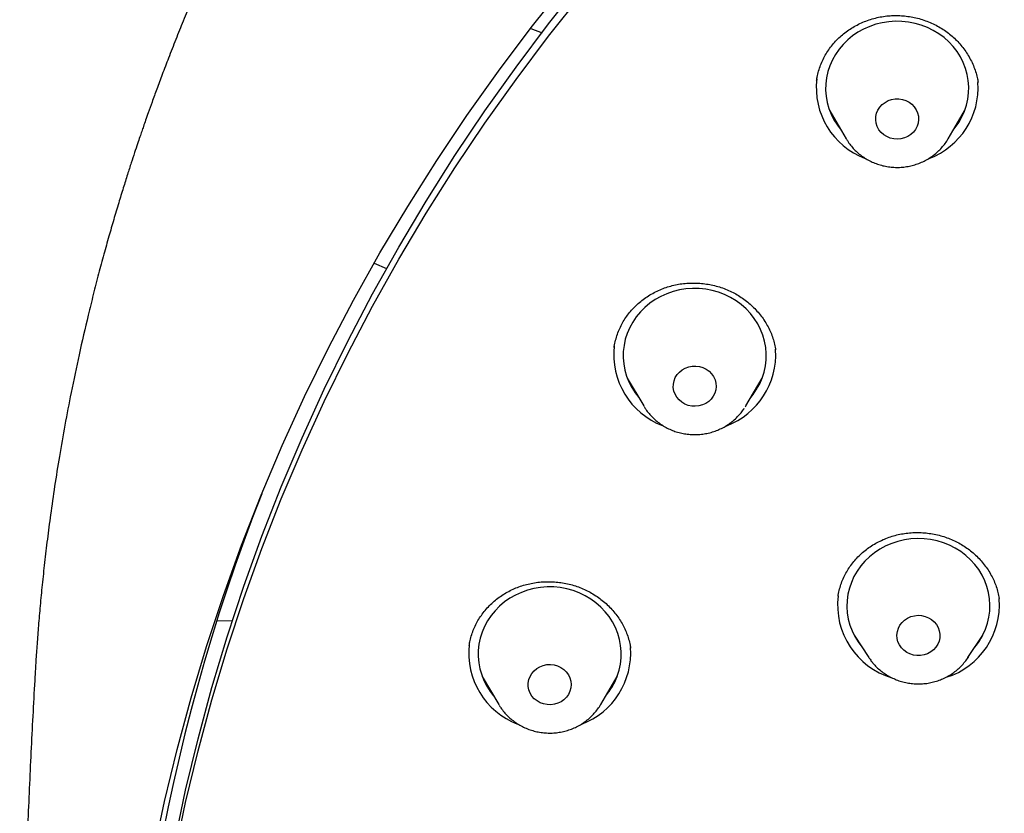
# Model space of a CAD drawing. Header units: millimetres. Extents: x 8 to 1577, y 12 to 2536.
# Tile 46 of 66: x 722 to 743, y 2149 to 2166. Entities that reach past the tile are written whole.
import ezdxf

# ---------------------------------------------------------------- set-up
doc = ezdxf.new("R2010")
doc.units = ezdxf.units.MM

msp = doc.modelspace()

# ---------------------------------------------------------------- linework, layer by layer
at = {"color": 7, "linetype": 'Continuous', "lineweight": 30}
for p, q in [((733.026, 2165.421), (733.26, 2165.329)), ((739.015, 2164.335), (739.014, 2164.327)), ((742.401, 2164.286), (742.4, 2164.293)), ((739.291, 2163.691), (739.635, 2163.107)), ((741.774, 2163.107), (742.118, 2163.691)), ((739.436, 2163.446), (739.388, 2163.493)), ((739.641, 2163.097), (739.635, 2163.107)), ((729.735, 2160.496), (729.998, 2160.386)), ((735.046, 2158.088), (735.389, 2157.505)), ((737.529, 2157.505), (737.873, 2158.088)), ((735.188, 2157.846), (735.143, 2157.89)), ((735.397, 2157.493), (735.389, 2157.505)), ((737.528, 2157.504), (737.518, 2157.487)), ((739.467, 2153.517), (739.465, 2153.505)), ((742.844, 2153.458), (742.842, 2153.469)), ((726.441, 2152.999), (726.776, 2153.01)), ((739.802, 2152.699), (740.112, 2152.229)), ((742.189, 2152.229), (742.499, 2152.699)), ((742.468, 2152.645), (742.453, 2152.629)), ((732.005, 2151.832), (732.349, 2151.248)), ((732.146, 2151.593), (732.103, 2151.634)), ((734.488, 2151.248), (734.832, 2151.832)), ((732.357, 2151.235), (732.349, 2151.248)), ((734.488, 2151.248), (734.485, 2151.242))]:
    msp.add_line(p, q, dxfattribs=at)
at = {"color": 7, "linetype": 'Continuous', "lineweight": 30, "flags": 128}
for points in [[(725.112, 2148.117), (725.344, 2149.214), (725.607, 2150.304), (725.9, 2151.388), (726.223, 2152.464), (726.576, 2153.532), (726.958, 2154.59), (727.37, 2155.639), (727.811, 2156.678), (728.28, 2157.705), (728.779, 2158.721), (729.305, 2159.723), (729.859, 2160.713), (730.44, 2161.688), (731.049, 2162.649), (731.683, 2163.595), (732.345, 2164.525), (733.031, 2165.438), (733.743, 2166.333)], [(725.555, 2148.365), (725.784, 2149.451), (726.044, 2150.53), (726.334, 2151.603), (726.654, 2152.669), (727.004, 2153.726), (727.382, 2154.774), (727.79, 2155.813), (728.226, 2156.841), (728.692, 2157.858), (729.185, 2158.863), (729.706, 2159.856), (730.254, 2160.836), (730.83, 2161.802), (731.432, 2162.753), (732.061, 2163.69), (732.715, 2164.61), (733.395, 2165.514), (734.1, 2166.401)], [(725.555, 2148.108), (725.784, 2149.194), (726.044, 2150.274), (726.334, 2151.347), (726.654, 2152.412), (727.004, 2153.469), (727.382, 2154.518), (727.79, 2155.556), (728.226, 2156.585), (728.692, 2157.602), (729.185, 2158.607), (729.706, 2159.6), (730.254, 2160.58), (730.83, 2161.545), (731.432, 2162.497), (732.061, 2163.433), (732.715, 2164.353), (733.395, 2165.257), (734.1, 2166.144)], [(741.88, 2163.287), (741.924, 2163.342), (742, 2163.451), (742.064, 2163.566), (742.117, 2163.686), (742.157, 2163.811), (742.186, 2163.938), (742.201, 2164.068), (742.204, 2164.198), (742.194, 2164.328), (742.172, 2164.456), (742.137, 2164.582), (742.089, 2164.704), (742.03, 2164.822), (741.96, 2164.934), (741.879, 2165.04), (741.787, 2165.138), (741.687, 2165.228), (741.578, 2165.308), (741.462, 2165.379), (741.339, 2165.44), (741.211, 2165.489), (741.079, 2165.527), (740.943, 2165.554), (740.805, 2165.569), (740.667, 2165.571), (740.529, 2165.562), (740.392, 2165.541), (740.258, 2165.508), (740.128, 2165.463), (740.002, 2165.408), (739.883, 2165.342), (739.771, 2165.265), (739.667, 2165.18), (739.571, 2165.085), (739.485, 2164.983), (739.41, 2164.874), (739.346, 2164.759), (739.293, 2164.638), (739.252, 2164.514), (739.224, 2164.386), (739.208, 2164.257), (739.205, 2164.127), (739.215, 2163.997), (739.238, 2163.869), (739.273, 2163.743), (739.32, 2163.62), (739.379, 2163.502), (739.45, 2163.39), (739.529, 2163.287)], [(741.045, 2163.246), (740.99, 2163.196), (740.927, 2163.155), (740.858, 2163.125), (740.784, 2163.107), (740.708, 2163.1), (740.632, 2163.105), (740.558, 2163.123), (740.488, 2163.152), (740.425, 2163.192), (740.369, 2163.241), (740.323, 2163.298), (740.288, 2163.362), (740.266, 2163.431), (740.255, 2163.502), (740.258, 2163.573), (740.273, 2163.643), (740.301, 2163.71), (740.341, 2163.772), (740.391, 2163.826), (740.45, 2163.871), (740.516, 2163.907), (740.588, 2163.931), (740.663, 2163.944), (740.739, 2163.944), (740.815, 2163.933), (740.887, 2163.909), (740.954, 2163.875), (741.014, 2163.83), (741.064, 2163.777), (741.105, 2163.716), (741.134, 2163.65), (741.151, 2163.58), (741.154, 2163.508), (741.145, 2163.437), (741.124, 2163.368), (741.09, 2163.304), (741.045, 2163.246)], [(737.758, 2157.855), (737.822, 2157.971), (737.874, 2158.091), (737.914, 2158.216), (737.941, 2158.344), (737.956, 2158.473), (737.958, 2158.603), (737.948, 2158.733), (737.924, 2158.861), (737.888, 2158.987), (737.84, 2159.109), (737.781, 2159.227), (737.709, 2159.338), (737.628, 2159.443), (737.536, 2159.541), (737.435, 2159.63), (737.326, 2159.71), (737.209, 2159.78), (737.086, 2159.84), (736.958, 2159.889), (736.825, 2159.927), (736.689, 2159.953), (736.551, 2159.967), (736.413, 2159.969), (736.275, 2159.959), (736.138, 2159.937), (736.004, 2159.903), (735.874, 2159.858), (735.749, 2159.802), (735.631, 2159.735), (735.519, 2159.658), (735.415, 2159.572), (735.32, 2159.477), (735.235, 2159.374), (735.16, 2159.265), (735.096, 2159.149), (735.044, 2159.028), (735.004, 2158.904), (734.977, 2158.776), (734.962, 2158.647), (734.96, 2158.516), (734.97, 2158.387), (734.994, 2158.258), (735.03, 2158.132), (735.078, 2158.01), (735.138, 2157.893), (735.209, 2157.781), (735.284, 2157.684)], [(736.849, 2157.709), (736.805, 2157.65), (736.752, 2157.599), (736.69, 2157.557), (736.621, 2157.526), (736.548, 2157.506), (736.472, 2157.498), (736.396, 2157.502), (736.321, 2157.518), (736.251, 2157.545), (736.186, 2157.584), (736.13, 2157.632), (736.083, 2157.688), (736.046, 2157.752), (736.022, 2157.819), (736.01, 2157.89), (736.011, 2157.962), (736.025, 2158.033), (736.052, 2158.1), (736.09, 2158.162), (736.139, 2158.217), (736.197, 2158.264), (736.262, 2158.3), (736.333, 2158.326), (736.408, 2158.34), (736.485, 2158.342), (736.56, 2158.332), (736.633, 2158.31), (736.7, 2158.277), (736.761, 2158.234), (736.813, 2158.181), (736.855, 2158.121), (736.885, 2158.055), (736.904, 2157.986), (736.909, 2157.914), (736.901, 2157.843), (736.881, 2157.774), (736.849, 2157.709)], [(737.634, 2157.684), (737.683, 2157.745), (737.758, 2157.855)], [(742.502, 2152.705), (742.556, 2152.825), (742.598, 2152.949), (742.628, 2153.076), (742.646, 2153.205), (742.65, 2153.335), (742.642, 2153.465), (742.621, 2153.594), (742.587, 2153.72), (742.542, 2153.843), (742.484, 2153.961), (742.415, 2154.074), (742.335, 2154.181), (742.245, 2154.28), (742.146, 2154.371), (742.038, 2154.452), (741.923, 2154.525), (741.801, 2154.586), (741.674, 2154.637), (741.542, 2154.677), (741.406, 2154.705), (741.269, 2154.722), (741.13, 2154.726), (740.992, 2154.718), (740.855, 2154.698), (740.721, 2154.667), (740.59, 2154.624), (740.464, 2154.57), (740.344, 2154.505), (740.231, 2154.43), (740.125, 2154.345), (740.028, 2154.252), (739.941, 2154.151), (739.865, 2154.043), (739.799, 2153.928), (739.745, 2153.808), (739.702, 2153.684), (739.672, 2153.557), (739.655, 2153.428), (739.65, 2153.298), (739.659, 2153.168), (739.68, 2153.039), (739.713, 2152.913), (739.759, 2152.79), (739.816, 2152.672), (739.885, 2152.559), (739.961, 2152.458)], [(734.836, 2151.842), (734.875, 2151.967), (734.902, 2152.095), (734.916, 2152.225), (734.918, 2152.355), (734.906, 2152.484), (734.882, 2152.613), (734.845, 2152.738), (734.797, 2152.86), (734.736, 2152.977), (734.664, 2153.089), (734.582, 2153.193), (734.49, 2153.29), (734.388, 2153.379), (734.278, 2153.458), (734.161, 2153.528), (734.038, 2153.587), (733.909, 2153.635), (733.776, 2153.672), (733.64, 2153.697), (733.502, 2153.711), (733.364, 2153.712), (733.226, 2153.701), (733.089, 2153.679), (732.956, 2153.644), (732.826, 2153.598), (732.701, 2153.541), (732.583, 2153.474), (732.472, 2153.397), (732.368, 2153.31), (732.274, 2153.214), (732.189, 2153.111), (732.115, 2153.001), (732.052, 2152.885), (732.001, 2152.764), (731.962, 2152.64), (731.935, 2152.512), (731.921, 2152.382), (731.92, 2152.252), (731.931, 2152.122), (731.955, 2151.994), (731.992, 2151.869), (732.04, 2151.747), (732.101, 2151.63), (732.173, 2151.518), (732.243, 2151.428)], [(741.556, 2152.51), (741.517, 2152.449), (741.467, 2152.394), (741.409, 2152.348), (741.343, 2152.312), (741.272, 2152.287), (741.197, 2152.273), (741.12, 2152.272), (741.045, 2152.283), (740.972, 2152.306), (740.905, 2152.339), (740.845, 2152.383), (740.793, 2152.436), (740.752, 2152.497), (740.722, 2152.563), (740.705, 2152.633), (740.7, 2152.704), (740.709, 2152.775), (740.73, 2152.844), (740.763, 2152.909), (740.807, 2152.967), (740.861, 2153.018), (740.924, 2153.059), (740.993, 2153.09), (741.066, 2153.109), (741.142, 2153.117), (741.218, 2153.112), (741.292, 2153.095), (741.363, 2153.067), (741.427, 2153.028), (741.483, 2152.979), (741.529, 2152.922), (741.565, 2152.859), (741.588, 2152.791), (741.599, 2152.72), (741.598, 2152.648), (741.583, 2152.577), (741.556, 2152.51)], [(733.844, 2151.526), (733.813, 2151.46), (733.77, 2151.4), (733.718, 2151.348), (733.657, 2151.305), (733.589, 2151.273), (733.516, 2151.251), (733.441, 2151.241), (733.364, 2151.244), (733.29, 2151.259), (733.219, 2151.285), (733.153, 2151.322), (733.096, 2151.369), (733.047, 2151.425), (733.01, 2151.487), (732.984, 2151.555), (732.97, 2151.625), (732.97, 2151.697), (732.982, 2151.768), (733.007, 2151.836), (733.044, 2151.898), (733.092, 2151.954), (733.149, 2152.002), (733.213, 2152.04), (733.284, 2152.067), (733.358, 2152.083), (733.435, 2152.086), (733.511, 2152.078), (733.584, 2152.057), (733.652, 2152.025), (733.714, 2151.983), (733.767, 2151.932), (733.81, 2151.872), (733.842, 2151.807), (733.862, 2151.738), (733.869, 2151.667), (733.863, 2151.595), (733.844, 2151.526)], [(740.122, 2152.214), (740.118, 2152.219), (740.112, 2152.229)], [(742.195, 2152.237), (742.192, 2152.233), (742.189, 2152.229)]]:
    msp.add_lwpolyline(points, dxfattribs=at)
at = {"color": 7, "linetype": 'Continuous', "lineweight": 30}
for centre, radius, start, end in [((740.595, 2164.179), 1.587, 173.3072, 249.1974), ((740.812, 2164.182), 1.591, 290.7562, 3.8655), ((736.349, 2158.577), 1.587, 173.1714, 249.2003), ((736.567, 2158.58), 1.591, 290.7578, 3.6786), ((764.761, 2140.916), 40.185, 158.4733, 206.2724), ((741.05, 2153.337), 1.596, 173.3211, 253.3912), ((741.253, 2153.337), 1.595, 287.5979, 4.3753), ((741.256, 2153.345), 1.401, 320.7136, 332.8184), ((733.309, 2152.32), 1.587, 173.2623, 249.1878), ((733.527, 2152.323), 1.59, 290.7558, 4.3925), ((733.535, 2152.324), 1.388, 319.7614, 339.6847)]:
    msp.add_arc(centre, radius, start, end, dxfattribs=at)
for points, knots in [([(816.979, 2151.825), (816.975, 2151.89), (816.968, 2152.011), (816.957, 2152.186), (816.946, 2152.343), (816.935, 2152.494), (816.923, 2152.659), (816.909, 2152.842), (816.89, 2153.07), (816.866, 2153.346), (816.835, 2153.675), (816.796, 2154.047), (816.749, 2154.463), (816.692, 2154.926), (816.624, 2155.426), (816.544, 2155.963), (816.444, 2156.583), (816.323, 2157.261), (816.183, 2157.973), (816.039, 2158.649), (815.891, 2159.291), (815.742, 2159.897), (815.593, 2160.469), (815.463, 2160.939), (815.355, 2161.316), (815.269, 2161.607), (815.185, 2161.886), (815.103, 2162.153), (815.022, 2162.406), (814.947, 2162.638), (814.88, 2162.844), (814.823, 2163.012), (814.778, 2163.145), (814.744, 2163.245), (814.716, 2163.326), (814.689, 2163.406), (814.655, 2163.502), (814.613, 2163.622), (814.551, 2163.796), (814.468, 2164.026), (814.364, 2164.308), (814.25, 2164.613), (814.125, 2164.936), (813.99, 2165.278), (813.834, 2165.661), (813.656, 2166.089), (813.451, 2166.562), (813.229, 2167.06), (812.992, 2167.573), (812.74, 2168.099), (812.475, 2168.634), (812.2, 2169.171), (811.921, 2169.695), (811.647, 2170.196), (811.361, 2170.701), (811.067, 2171.206), (810.764, 2171.709), (810.472, 2172.182), (810.189, 2172.627), (809.917, 2173.044), (809.656, 2173.434), (809.41, 2173.795), (809.177, 2174.129), (808.946, 2174.454), (808.707, 2174.785), (808.423, 2175.17), (808.088, 2175.614), (807.696, 2176.118), (807.269, 2176.651), (806.805, 2177.212), (806.302, 2177.799), (805.76, 2178.412), (805.193, 2179.027), (804.614, 2179.634), (804.037, 2180.216), (803.459, 2180.779), (802.886, 2181.318), (802.316, 2181.835), (801.717, 2182.362), (801.087, 2182.896), (800.43, 2183.432), (799.784, 2183.94), (799.247, 2184.348), (798.822, 2184.663), (798.513, 2184.887), (798.227, 2185.091), (797.971, 2185.272), (797.743, 2185.43), (797.546, 2185.566), (797.378, 2185.68), (797.236, 2185.775), (797.113, 2185.858), (796.991, 2185.939), (796.855, 2186.029), (796.681, 2186.143), (796.46, 2186.286), (796.188, 2186.46), (795.875, 2186.657), (795.539, 2186.865), (795.186, 2187.079), (794.817, 2187.299), (794.421, 2187.53), (794.007, 2187.765), (793.586, 2187.999), (792.977, 2188.33), (792.18, 2188.746), (791.13, 2189.263), (790.021, 2189.776), (788.855, 2190.279), (787.707, 2190.738), (786.578, 2191.157), (785.466, 2191.54), (784.356, 2191.892), (783.245, 2192.216), (782.018, 2192.543), (780.676, 2192.863), (779.217, 2193.165), (777.812, 2193.413), (776.46, 2193.613), (775.159, 2193.77), (773.855, 2193.894), (772.548, 2193.984), (771.239, 2194.039), (769.889, 2194.06), (768.5, 2194.044), (767.071, 2193.986), (765.646, 2193.887), (764.224, 2193.747), (762.807, 2193.568), (761.396, 2193.348), (760.093, 2193.107), (758.896, 2192.853), (757.797, 2192.595), (756.689, 2192.308), (755.566, 2191.989), (754.428, 2191.636), (753.276, 2191.247), (752.227, 2190.864), (751.282, 2190.494), (750.442, 2190.148), (749.598, 2189.781), (748.759, 2189.397), (747.94, 2189.003), (747.154, 2188.607), (746.398, 2188.209), (745.674, 2187.811), (744.981, 2187.415), (744.45, 2187.1), (744.069, 2186.868), (743.826, 2186.719), (743.589, 2186.571), (743.36, 2186.425), (743.144, 2186.287), (742.944, 2186.158), (742.769, 2186.043), (742.62, 2185.945), (742.503, 2185.867), (742.408, 2185.804), (742.313, 2185.74), (742.196, 2185.661), (742.024, 2185.544), (741.8, 2185.389), (741.526, 2185.199), (741.229, 2184.988), (740.905, 2184.754), (740.556, 2184.498), (740.181, 2184.217), (739.784, 2183.913), (739.365, 2183.584), (738.924, 2183.231), (738.466, 2182.853), (737.895, 2182.371), (737.235, 2181.792), (736.504, 2181.122), (735.811, 2180.46), (735.156, 2179.806), (734.537, 2179.163), (733.962, 2178.544), (733.431, 2177.949), (732.938, 2177.379), (732.468, 2176.816), (732.01, 2176.25), (731.492, 2175.587), (730.914, 2174.817), (730.282, 2173.932), (729.659, 2173.012), (729.047, 2172.056), (728.45, 2171.069), (727.871, 2170.052), (727.315, 2169.011), (726.898, 2168.176), (726.604, 2167.558), (726.423, 2167.168), (726.245, 2166.774), (726.07, 2166.377), (725.9, 2165.977), (725.735, 2165.581), (725.576, 2165.188), (725.43, 2164.814), (725.297, 2164.466), (725.182, 2164.158), (725.085, 2163.892), (725.008, 2163.675), (724.948, 2163.504), (724.902, 2163.373), (724.862, 2163.258), (724.821, 2163.138), (724.771, 2162.99), (724.711, 2162.808), (724.64, 2162.594), (724.561, 2162.348), (724.473, 2162.067), (724.376, 2161.752), (724.275, 2161.413), (724.172, 2161.054), (724.066, 2160.676), (723.957, 2160.269), (723.847, 2159.844), (723.708, 2159.279), (723.55, 2158.593), (723.388, 2157.824), (723.252, 2157.114), (723.137, 2156.459), (723.037, 2155.832), (722.954, 2155.252), (722.884, 2154.719), (722.826, 2154.23), (722.776, 2153.765), (722.734, 2153.326), (722.698, 2152.911), (722.668, 2152.525), (722.643, 2152.166), (722.629, 2151.935), (722.623, 2151.825)], [0, 0, 0, 0, 0.001371, 0.002561, 0.003648, 0.004723, 0.005941, 0.007304, 0.008812, 0.011005, 0.013446, 0.016135, 0.019291, 0.022732, 0.026457, 0.030467, 0.034762, 0.040356, 0.045703, 0.050801, 0.055651, 0.06025, 0.064601, 0.068703, 0.071021, 0.073251, 0.075393, 0.077448, 0.079414, 0.08125, 0.082839, 0.084174, 0.085157, 0.085934, 0.086507, 0.087055, 0.087796, 0.088732, 0.089861, 0.091877, 0.094107, 0.096492, 0.099032, 0.101728, 0.104579, 0.108139, 0.111914, 0.115906, 0.120113, 0.124312, 0.128705, 0.133196, 0.137532, 0.141702, 0.145705, 0.150209, 0.154482, 0.158523, 0.162333, 0.165982, 0.16939, 0.172557, 0.175483, 0.178264, 0.181218, 0.18437, 0.188668, 0.193286, 0.198224, 0.203483, 0.209062, 0.214961, 0.22118, 0.227142, 0.233064, 0.23885, 0.244498, 0.25001, 0.255385, 0.261641, 0.267701, 0.273566, 0.279234, 0.282125, 0.284886, 0.287385, 0.289619, 0.291589, 0.293294, 0.294736, 0.295913, 0.296934, 0.297897, 0.29903, 0.300409, 0.302353, 0.304639, 0.307269, 0.310243, 0.313035, 0.316074, 0.31936, 0.322787, 0.326194, 0.329581, 0.33748, 0.345262, 0.354374, 0.363321, 0.372102, 0.380478, 0.388706, 0.396868, 0.404984, 0.413053, 0.42355, 0.433967, 0.444304, 0.453467, 0.46261, 0.471752, 0.480894, 0.490036, 0.499177, 0.509149, 0.519121, 0.529094, 0.539067, 0.549041, 0.559016, 0.56899, 0.576828, 0.584687, 0.592698, 0.600881, 0.609239, 0.617769, 0.626473, 0.632783, 0.639181, 0.645667, 0.652238, 0.65869, 0.664908, 0.670894, 0.676796, 0.682452, 0.687861, 0.689919, 0.691939, 0.693921, 0.695865, 0.697732, 0.699383, 0.700925, 0.702195, 0.703194, 0.703921, 0.704631, 0.705632, 0.706926, 0.709071, 0.711444, 0.71404, 0.716858, 0.719963, 0.723301, 0.72687, 0.73067, 0.734703, 0.738968, 0.7434, 0.75073, 0.757833, 0.764709, 0.771357, 0.777779, 0.783973, 0.789605, 0.795035, 0.800268, 0.805496, 0.810814, 0.81852, 0.826407, 0.834474, 0.842721, 0.851144, 0.859675, 0.868292, 0.876995, 0.880136, 0.883287, 0.88645, 0.889624, 0.892809, 0.896005, 0.899063, 0.902118, 0.90485, 0.907258, 0.909343, 0.911105, 0.912326, 0.913336, 0.914155, 0.915003, 0.916149, 0.917592, 0.919225, 0.921123, 0.923286, 0.925714, 0.928406, 0.931077, 0.933967, 0.937074, 0.940379, 0.943672, 0.949934, 0.955925, 0.961044, 0.965946, 0.970632, 0.975101, 0.978909, 0.982543, 0.986005, 0.989279, 0.992313, 0.995108, 0.997668, 1, 1, 1, 1]), ([(739.014, 2164.327), (739.018, 2164.351), (739.028, 2164.418), (739.056, 2164.526), (739.097, 2164.651), (739.15, 2164.772), (739.213, 2164.889), (739.286, 2165), (739.367, 2165.104), (739.457, 2165.2), (739.555, 2165.289), (739.661, 2165.371), (739.774, 2165.444), (739.893, 2165.509), (740.018, 2165.565), (740.148, 2165.612), (740.282, 2165.648), (740.417, 2165.674), (740.554, 2165.689), (740.69, 2165.693), (740.827, 2165.687), (740.963, 2165.67), (741.098, 2165.644), (741.232, 2165.607), (741.363, 2165.56), (741.49, 2165.503), (741.611, 2165.437), (741.726, 2165.363), (741.832, 2165.281), (741.931, 2165.192), (742.022, 2165.096), (742.105, 2164.992), (742.181, 2164.881), (742.247, 2164.764), (742.304, 2164.642), (742.35, 2164.516), (742.383, 2164.4), (742.396, 2164.325), (742.401, 2164.292)], [0, 0, 0, 0, 0.015899, 0.044529, 0.073272, 0.102055, 0.130777, 0.15937, 0.187779, 0.215961, 0.243922, 0.271999, 0.300263, 0.328667, 0.357151, 0.385637, 0.414045, 0.442317, 0.470414, 0.498258, 0.525928, 0.553807, 0.581949, 0.61029, 0.638746, 0.667217, 0.69558, 0.723747, 0.751654, 0.779288, 0.806931, 0.835084, 0.863605, 0.892374, 0.921259, 0.950095, 0.978726, 1, 1, 1, 1]), ([(742.013, 2163.478), (742.004, 2163.468), (741.989, 2163.451), (741.971, 2163.436), (741.965, 2163.43)], [0, 0, 0, 0, 0.604862, 1, 1, 1, 1]), ([(739.642, 2163.098), (739.654, 2163.078), (739.685, 2163.026), (739.746, 2162.948), (739.824, 2162.863), (739.91, 2162.786), (740.003, 2162.717), (740.103, 2162.657), (740.209, 2162.606), (740.319, 2162.565), (740.433, 2162.535), (740.549, 2162.515), (740.667, 2162.506), (740.786, 2162.508), (740.904, 2162.521), (741.02, 2162.545), (741.133, 2162.58), (741.242, 2162.624), (741.347, 2162.679), (741.445, 2162.744), (741.536, 2162.817), (741.62, 2162.898), (741.695, 2162.987), (741.747, 2163.058), (741.77, 2163.101), (741.775, 2163.111)], [0, 0, 0, 0, 0.0267672, 0.0719188, 0.1171577, 0.1624927, 0.2079283, 0.2534654, 0.2991009, 0.344829, 0.3906413, 0.4365275, 0.4824759, 0.5284735, 0.5745055, 0.6205532, 0.6666007, 0.7126314, 0.7586283, 0.8045744, 0.850453, 0.8962494, 0.9419509, 0.9875485, 1, 1, 1, 1]), ([(734.77, 2158.732), (734.771, 2158.74), (734.777, 2158.791), (734.799, 2158.884), (734.836, 2159.01), (734.885, 2159.132), (734.944, 2159.248), (735.013, 2159.359), (735.091, 2159.464), (735.178, 2159.562), (735.274, 2159.654), (735.378, 2159.739), (735.49, 2159.816), (735.608, 2159.884), (735.731, 2159.943), (735.858, 2159.992), (735.989, 2160.031), (736.122, 2160.059), (736.257, 2160.077), (736.394, 2160.085), (736.532, 2160.082), (736.67, 2160.069), (736.808, 2160.046), (736.944, 2160.013), (737.075, 2159.969), (737.202, 2159.916), (737.323, 2159.855), (737.438, 2159.784), (737.546, 2159.706), (737.648, 2159.618), (737.744, 2159.522), (737.832, 2159.419), (737.912, 2159.309), (737.983, 2159.194), (738.042, 2159.076), (738.091, 2158.954), (738.128, 2158.831), (738.149, 2158.744), (738.155, 2158.697), (738.155, 2158.693)], [0, 0, 0, 0, 0.005313, 0.034189, 0.063025, 0.091747, 0.120298, 0.148631, 0.176754, 0.204993, 0.233415, 0.26197, 0.290598, 0.319218, 0.34775, 0.376138, 0.404342, 0.432279, 0.460039, 0.487993, 0.516201, 0.544599, 0.573106, 0.601618, 0.630013, 0.658204, 0.686124, 0.713764, 0.741402, 0.769537, 0.798034, 0.826776, 0.855628, 0.884427, 0.91302, 0.941298, 0.969217, 0.997109, 1, 1, 1, 1]), ([(738.158, 2158.68), (738.158, 2158.682), (738.158, 2158.687), (738.156, 2158.691), (738.156, 2158.693)], [0, 0, 0, 0, 0.500977, 1, 1, 1, 1]), ([(737.769, 2157.878), (737.759, 2157.867), (737.744, 2157.849), (737.726, 2157.834), (737.719, 2157.828)], [0, 0, 0, 0, 0.628974, 1, 1, 1, 1]), ([(735.398, 2157.493), (735.409, 2157.474), (735.44, 2157.423), (735.5, 2157.345), (735.578, 2157.26), (735.664, 2157.183), (735.757, 2157.114), (735.857, 2157.054), (735.963, 2157.003), (736.073, 2156.963), (736.187, 2156.932), (736.303, 2156.913), (736.421, 2156.904), (736.54, 2156.906), (736.658, 2156.919), (736.774, 2156.942), (736.887, 2156.977), (736.996, 2157.022), (737.101, 2157.077), (737.199, 2157.141), (737.291, 2157.214), (737.374, 2157.296), (737.444, 2157.377), (737.482, 2157.433), (737.499, 2157.458)], [0, 0, 0, 0, 0.026324, 0.072595, 0.118955, 0.165414, 0.211975, 0.258641, 0.305407, 0.352269, 0.399216, 0.44624, 0.493327, 0.540465, 0.587638, 0.634827, 0.682016, 0.729187, 0.776325, 0.82341, 0.870426, 0.917357, 0.964192, 1, 1, 1, 1]), ([(739.465, 2153.517), (739.466, 2153.525), (739.473, 2153.577), (739.496, 2153.67), (739.534, 2153.794), (739.584, 2153.914), (739.644, 2154.029), (739.714, 2154.139), (739.793, 2154.243), (739.882, 2154.341), (739.979, 2154.433), (740.084, 2154.517), (740.196, 2154.593), (740.314, 2154.66), (740.438, 2154.718), (740.565, 2154.765), (740.695, 2154.803), (740.828, 2154.83), (740.964, 2154.847), (741.101, 2154.853), (741.24, 2154.85), (741.379, 2154.836), (741.517, 2154.812), (741.651, 2154.778), (741.781, 2154.734), (741.906, 2154.681), (742.025, 2154.619), (742.139, 2154.548), (742.247, 2154.468), (742.35, 2154.379), (742.446, 2154.282), (742.533, 2154.178), (742.612, 2154.069), (742.68, 2153.955), (742.738, 2153.838), (742.784, 2153.718), (742.82, 2153.595), (742.836, 2153.512), (742.844, 2153.47)], [0, 0, 0, 0, 0.005536, 0.034491, 0.063336, 0.092012, 0.120473, 0.148739, 0.177127, 0.205693, 0.234389, 0.263151, 0.291895, 0.320545, 0.349045, 0.377358, 0.405392, 0.433252, 0.461317, 0.48963, 0.518128, 0.546727, 0.57532, 0.603788, 0.632045, 0.660022, 0.687672, 0.715443, 0.743667, 0.772247, 0.801066, 0.829988, 0.858846, 0.887489, 0.915812, 0.943782, 0.971742, 1, 1, 1, 1]), ([(731.73, 2152.484), (731.736, 2152.519), (731.749, 2152.597), (731.782, 2152.713), (731.826, 2152.834), (731.882, 2152.951), (731.947, 2153.063), (732.023, 2153.17), (732.108, 2153.272), (732.202, 2153.367), (732.303, 2153.455), (732.412, 2153.534), (732.528, 2153.604), (732.648, 2153.665), (732.773, 2153.716), (732.901, 2153.757), (733.033, 2153.789), (733.169, 2153.81), (733.307, 2153.822), (733.447, 2153.823), (733.586, 2153.813), (733.724, 2153.794), (733.859, 2153.764), (733.989, 2153.725), (734.115, 2153.675), (734.237, 2153.617), (734.355, 2153.548), (734.468, 2153.471), (734.575, 2153.385), (734.675, 2153.291), (734.767, 2153.191), (734.849, 2153.085), (734.921, 2152.974), (734.982, 2152.86), (735.034, 2152.742), (735.075, 2152.619), (735.102, 2152.513), (735.111, 2152.448), (735.115, 2152.425)], [0, 0, 0, 0, 0.023406, 0.051978, 0.080353, 0.108548, 0.136869, 0.165376, 0.194016, 0.222726, 0.251419, 0.280017, 0.308462, 0.336716, 0.36469, 0.39248, 0.420455, 0.448673, 0.477072, 0.505571, 0.534064, 0.562432, 0.590587, 0.618462, 0.646021, 0.673637, 0.7017, 0.730115, 0.758766, 0.787519, 0.816207, 0.844679, 0.87283, 0.900617, 0.928377, 0.956529, 0.985007, 1, 1, 1, 1]), ([(740.123, 2152.214), (740.14, 2152.188), (740.18, 2152.132), (740.252, 2152.051), (740.337, 2151.972), (740.429, 2151.902), (740.527, 2151.84), (740.632, 2151.787), (740.741, 2151.744), (740.854, 2151.712), (740.97, 2151.689), (741.088, 2151.678), (741.206, 2151.678), (741.324, 2151.689), (741.441, 2151.71), (741.555, 2151.743), (741.665, 2151.785), (741.771, 2151.838), (741.87, 2151.9), (741.963, 2151.972), (742.049, 2152.051), (742.125, 2152.139), (742.174, 2152.202), (742.194, 2152.236), (742.195, 2152.238)], [0, 0, 0, 0, 0.038305, 0.085708, 0.13321, 0.180816, 0.228529, 0.276347, 0.324263, 0.372269, 0.420355, 0.468509, 0.516718, 0.564966, 0.613235, 0.661507, 0.709765, 0.757992, 0.806169, 0.854279, 0.902306, 0.950236, 0.998058, 1, 1, 1, 1]), ([(722.625, 2151.845), (722.611, 2151.596), (722.568, 2150.843), (722.508, 2149.584), (722.445, 2148.067), (722.393, 2146.549), (722.353, 2145.03), (722.324, 2143.51), (722.308, 2142.231), (722.305, 2141.459), (722.304, 2141.194)], [0, 0, 0, 0, 0.070151, 0.212637, 0.355153, 0.497692, 0.640251, 0.782822, 0.925402, 1, 1, 1, 1]), ([(734.717, 2151.609), (734.711, 2151.603), (734.698, 2151.589), (734.684, 2151.576), (734.676, 2151.57)], [0, 0, 0, 0, 0.446559, 1, 1, 1, 1]), ([(732.358, 2151.235), (732.37, 2151.216), (732.4, 2151.165), (732.461, 2151.087), (732.539, 2151.002), (732.625, 2150.925), (732.719, 2150.857), (732.819, 2150.797), (732.924, 2150.746), (733.035, 2150.706), (733.149, 2150.675), (733.265, 2150.656), (733.383, 2150.647), (733.502, 2150.649), (733.619, 2150.663), (733.735, 2150.687), (733.849, 2150.721), (733.958, 2150.766), (734.062, 2150.821), (734.16, 2150.886), (734.252, 2150.959), (734.336, 2151.041), (734.41, 2151.13), (734.459, 2151.198), (734.481, 2151.237), (734.484, 2151.243)], [0, 0, 0, 0, 0.025938, 0.071356, 0.116861, 0.162464, 0.208168, 0.253973, 0.299878, 0.345876, 0.391958, 0.438114, 0.484333, 0.530601, 0.576903, 0.623221, 0.669538, 0.715839, 0.762104, 0.808319, 0.854465, 0.900529, 0.946496, 0.992359, 1, 1, 1, 1])]:
    msp.add_open_spline(points, degree=3, knots=knots, dxfattribs=at)

doc.saveas('drawing.dxf')
